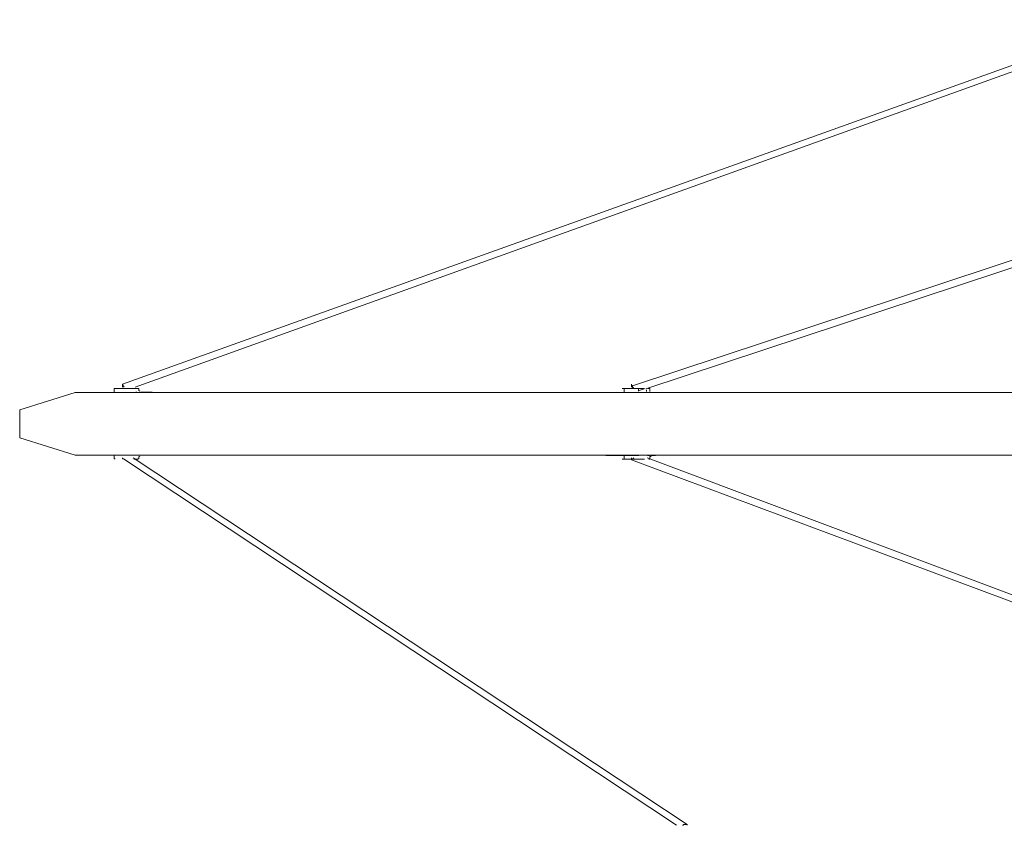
# Model space of a CAD drawing. Header units: millimetres. Extents: x 31.8 to 48.8, y -27.2 to 6.6.
# Tile 4 of 79: x 33.5 to 36.2, y -22.2 to -20. Entities that reach past the tile are written whole.
import ezdxf

# ---------------------------------------------------------------- set-up
doc = ezdxf.new("R2010")
doc.units = ezdxf.units.MM
doc.header["$MEASUREMENT"] = 0
doc.layers.add('Livello 1', color=7, linetype='Continuous', lineweight=0)

msp = doc.modelspace()

# ---------------------------------------------------------------- linework, layer by layer
at = {"layer": 'Livello 1', "color": 250, "lineweight": 5, "true_color": 0x1d1d1b}
for points in [[(36.5975, -19.9769), (36.5975, -19.9769), (33.8025, -20.9796), (33.8025, -20.9796)], [(33.8375, -20.9875), (33.8375, -20.9875), (36.6377, -19.9797), (36.6377, -19.9797)], [(37.2933, -20.2928), (37.2933, -20.2928), (35.2045, -20.9836), (35.2045, -20.9836)], [(35.242, -20.9918), (35.242, -20.9918), (37.2983, -20.3115), (37.2983, -20.3115)], [(33.6731, -21.0022), (33.6731, -21.0022), (33.5203, -21.0498), (33.5203, -21.0498)], [(33.7804, -20.9936), (33.7804, -20.9936), (33.7804, -21.0015), (33.7804, -21.0015)], [(33.8025, -20.9823), (33.8025, -20.9823), (33.8025, -20.9875), (33.8025, -20.9875)], [(33.842, -21.0015), (33.842, -21.0015), (33.8395, -21.0015), (33.8395, -21.0015)], [(33.8395, -21.0022), (33.8395, -21.0022), (33.8422, -21.0022), (33.8422, -21.0022)], [(33.8474, -20.9963), (33.8474, -20.9963), (33.8474, -20.9936), (33.8474, -20.9936)], [(33.8501, -20.9988), (33.8501, -20.9988), (33.8474, -20.9963), (33.8474, -20.9963)], [(33.8849, -21.0015), (33.8849, -21.0015), (33.8528, -21.0015), (33.8528, -21.0015)], [(35.2226, -21.0019), (35.2226, -21.0019), (35.1316, -21.0019), (35.1316, -21.0019)], [(35.1824, -20.9943), (35.1824, -20.9943), (35.1824, -21.0019), (35.1824, -21.0019)], [(35.2025, -20.9796), (35.2025, -20.9796), (35.2025, -20.9875), (35.2025, -20.9875)], [(35.2138, -21.0019), (35.2138, -21.0019), (35.2189, -21.0019), (35.2189, -21.0019)], [(35.2208, -20.9972), (35.2208, -20.9972), (35.2366, -20.9918), (35.2366, -20.9918)], [(35.2214, -20.9981), (35.2214, -20.9981), (35.2214, -20.9929), (35.2214, -20.9929)], [(35.2296, -20.9915), (35.2296, -20.9915), (35.2377, -20.9915), (35.2377, -20.9915)], [(35.2521, -20.9967), (35.2521, -20.9967), (35.2521, -20.9943), (35.2521, -20.9943)], [(35.2521, -20.9992), (35.2521, -20.9992), (35.2521, -20.9967), (35.2521, -20.9967)], [(35.2603, -21.0019), (35.2603, -21.0019), (35.2576, -21.0019), (35.2576, -21.0019)], [(35.2682, -21.0019), (35.2682, -21.0019), (35.2603, -21.0019), (35.2603, -21.0019)], [(33.5203, -21.0525), (33.5203, -21.0525), (33.5203, -21.1243), (33.5203, -21.1243)], [(33.5203, -21.127), (33.5203, -21.127), (33.6731, -21.1746), (33.6731, -21.1746)], [(33.6731, -21.1746), (33.6731, -21.1746), (33.6758, -21.1746), (33.6758, -21.1746)], [(33.7804, -21.1742), (33.7804, -21.1742), (33.7804, -21.1821), (33.7804, -21.1821)], [(33.8025, -21.1816), (33.8025, -21.1816), (33.8025, -21.1844), (33.8025, -21.1844)], [(33.8052, -21.1844), (33.8052, -21.1844), (33.8027, -21.1844), (33.8027, -21.1844)], [(33.8052, -21.1844), (33.8052, -21.1844), (35.326, -22.192), (35.326, -22.192)], [(35.3555, -22.1895), (35.3555, -22.1895), (33.8321, -21.1816), (33.8321, -21.1816)], [(33.8368, -21.1746), (33.8368, -21.1746), (33.8395, -21.1746), (33.8395, -21.1746)], [(33.8395, -21.1742), (33.8395, -21.1742), (33.842, -21.1742), (33.842, -21.1742)], [(33.8474, -21.1821), (33.8474, -21.1821), (33.8474, -21.1794), (33.8474, -21.1794)], [(33.8528, -21.1742), (33.8528, -21.1742), (33.8849, -21.1742), (33.8849, -21.1742)], [(35.1316, -21.1749), (35.1316, -21.1749), (35.2226, -21.1749), (35.2226, -21.1749)], [(35.1824, -21.1749), (35.1824, -21.1749), (35.1824, -21.1825), (35.1824, -21.1825)], [(35.2025, -21.1816), (35.2025, -21.1816), (35.2025, -21.1871), (35.2025, -21.1871)], [(35.2025, -21.1871), (35.2025, -21.1871), (36.7826, -21.7772), (36.7826, -21.7772)], [(36.7957, -21.7639), (36.7957, -21.7639), (35.2456, -21.1816), (35.2456, -21.1816)], [(35.2485, -21.1749), (35.2485, -21.1749), (35.2458, -21.1749), (35.2458, -21.1749)], [(35.2521, -21.1825), (35.2521, -21.1825), (35.2521, -21.1803), (35.2521, -21.1803)], [(35.2603, -21.1749), (35.2603, -21.1749), (35.2682, -21.1749), (35.2682, -21.1749)]]:
    msp.add_open_spline(points, degree=3, dxfattribs=at)
for points, knots in [([(33.6758, -21.0022), (33.6758, -21.0022), (33.6758, -21.0022), (33.6758, -21.0022), (33.6758, -21.0022), (33.6731, -21.0022), (33.6731, -21.0022)], [0, 0, 0, 0, 1, 1, 1, 2, 2, 2, 2]), ([(37.4493, -21.0022), (37.4493, -21.0022), (37.2883, -21.0022), (37.2883, -21.0022), (37.2883, -21.0022), (37.1301, -21.0022), (37.1301, -21.0022), (37.1301, -21.0022), (36.9718, -21.0022), (36.9718, -21.0022), (36.9718, -21.0022), (36.8163, -21.0022), (36.8163, -21.0022), (36.8163, -21.0022), (36.6634, -21.0022), (36.6634, -21.0022), (36.6634, -21.0022), (36.5133, -21.0022), (36.5133, -21.0022), (36.5133, -21.0022), (36.3631, -21.0022), (36.3631, -21.0022), (36.3631, -21.0022), (36.2182, -21.0022), (36.2182, -21.0022), (36.2182, -21.0022), (36.076, -21.0022), (36.076, -21.0022), (36.076, -21.0022), (35.934, -21.0022), (35.934, -21.0022), (35.934, -21.0022), (35.7971, -21.0022), (35.7971, -21.0022), (35.7971, -21.0022), (35.663, -21.0022), (35.663, -21.0022), (35.663, -21.0022), (35.5343, -21.0022), (35.5343, -21.0022), (35.5343, -21.0022), (35.4057, -21.0022), (35.4057, -21.0022), (35.4057, -21.0022), (35.2822, -21.0022), (35.2822, -21.0022), (35.2822, -21.0022), (35.1641, -21.0022), (35.1641, -21.0022), (35.1641, -21.0022), (35.0462, -21.0022), (35.0462, -21.0022), (35.0462, -21.0022), (34.9363, -21.0022), (34.9363, -21.0022), (34.9363, -21.0022), (34.829, -21.0022), (34.829, -21.0022), (34.829, -21.0022), (34.7245, -21.0022), (34.7245, -21.0022), (34.7245, -21.0022), (34.6252, -21.0022), (34.6252, -21.0022), (34.6252, -21.0022), (34.5315, -21.0022), (34.5315, -21.0022), (34.5315, -21.0022), (34.44, -21.0022), (34.44, -21.0022), (34.44, -21.0022), (34.3545, -21.0022), (34.3545, -21.0022), (34.3545, -21.0022), (34.2739, -21.0022), (34.2739, -21.0022), (34.2739, -21.0022), (34.1987, -21.0022), (34.1987, -21.0022), (34.1987, -21.0022), (34.1289, -21.0022), (34.1289, -21.0022), (34.1289, -21.0022), (34.0619, -21.0022), (34.0619, -21.0022), (34.0619, -21.0022), (34.0002, -21.0022), (34.0002, -21.0022), (34.0002, -21.0022), (33.944, -21.0022), (33.944, -21.0022), (33.944, -21.0022), (33.893, -21.0022), (33.893, -21.0022), (33.893, -21.0022), (33.8474, -21.0022), (33.8474, -21.0022), (33.8474, -21.0022), (33.8072, -21.0022), (33.8072, -21.0022), (33.8072, -21.0022), (33.7722, -21.0022), (33.7722, -21.0022), (33.7722, -21.0022), (33.7429, -21.0022), (33.7429, -21.0022), (33.7429, -21.0022), (33.7187, -21.0022), (33.7187, -21.0022), (33.7187, -21.0022), (33.7, -21.0022), (33.7, -21.0022), (33.7, -21.0022), (33.6867, -21.0022), (33.6867, -21.0022), (33.6867, -21.0022), (33.6785, -21.0022), (33.6785, -21.0022), (33.6785, -21.0022), (33.6758, -21.0022), (33.6758, -21.0022)], [0, 0, 0, 0, 1, 1, 1, 2, 2, 2, 3, 3, 3, 4, 4, 4, 5, 5, 5, 6, 6, 6, 7, 7, 7, 8, 8, 8, 9, 9, 9, 10, 10, 10, 11, 11, 11, 12, 12, 12, 13, 13, 13, 14, 14, 14, 15, 15, 15, 16, 16, 16, 17, 17, 17, 18, 18, 18, 19, 19, 19, 20, 20, 20, 21, 21, 21, 22, 22, 22, 23, 23, 23, 24, 24, 24, 25, 25, 25, 26, 26, 26, 27, 27, 27, 28, 28, 28, 29, 29, 29, 30, 30, 30, 31, 31, 31, 32, 32, 32, 33, 33, 33, 34, 34, 34, 35, 35, 35, 36, 36, 36, 37, 37, 37, 38, 38, 38, 39, 39, 39, 40, 40, 40, 40]), ([(33.7831, -20.9909), (33.7831, -20.9909), (33.7831, -20.9909), (33.7831, -20.9909), (33.7831, -20.9909), (33.7804, -20.9909), (33.7804, -20.9909), (33.7804, -20.9909), (33.7804, -20.9936), (33.7804, -20.9936)], [0, 0, 0, 0, 1, 1, 1, 2, 2, 2, 3, 3, 3, 3]), ([(33.7833, -20.9913), (33.7833, -20.9913), (33.7833, -20.9913), (33.7833, -20.9913), (33.7833, -20.9913), (33.7885, -20.9913), (33.7885, -20.9913), (33.7885, -20.9913), (33.7966, -20.9913), (33.7966, -20.9913), (33.7966, -20.9913), (33.8072, -20.9913), (33.8072, -20.9913), (33.8072, -20.9913), (33.8178, -20.9913), (33.8178, -20.9913), (33.8178, -20.9913), (33.8287, -20.9913), (33.8287, -20.9913), (33.8287, -20.9913), (33.8395, -20.9913), (33.8395, -20.9913), (33.8395, -20.9913), (33.8449, -20.9913), (33.8449, -20.9913)], [0, 0, 0, 0, 1, 1, 1, 2, 2, 2, 3, 3, 3, 4, 4, 4, 5, 5, 5, 6, 6, 6, 7, 7, 7, 8, 8, 8, 8]), ([(33.8052, -20.9796), (33.8052, -20.9796), (33.8027, -20.9796), (33.8027, -20.9796), (33.8027, -20.9796), (33.8027, -20.9823), (33.8027, -20.9823), (33.8027, -20.9823), (33.8052, -20.985), (33.8052, -20.985), (33.8052, -20.985), (33.8077, -20.9877), (33.8077, -20.9877)], [0, 0, 0, 0, 1, 1, 1, 2, 2, 2, 3, 3, 3, 4, 4, 4, 4]), ([(33.8395, -21.0022), (33.8395, -21.0022), (33.8395, -21.0022), (33.8395, -21.0022), (33.8395, -21.0022), (33.8368, -21.0022), (33.8368, -21.0022)], [0, 0, 0, 0, 1, 1, 1, 2, 2, 2, 2]), ([(33.8474, -20.9936), (33.8474, -20.9936), (33.8474, -20.9936), (33.8474, -20.9936), (33.8474, -20.9936), (33.8474, -20.9909), (33.8474, -20.9909), (33.8474, -20.9909), (33.8447, -20.9909), (33.8447, -20.9909)], [0, 0, 0, 0, 1, 1, 1, 2, 2, 2, 3, 3, 3, 3]), ([(35.1761, -20.9915), (35.1761, -20.9915), (35.1785, -20.9915), (35.1785, -20.9915), (35.1785, -20.9915), (35.1867, -20.9915), (35.1867, -20.9915), (35.1867, -20.9915), (35.1948, -20.9915), (35.1948, -20.9915), (35.1948, -20.9915), (35.2083, -20.9915), (35.2083, -20.9915), (35.2083, -20.9915), (35.2189, -20.9915), (35.2189, -20.9915), (35.2189, -20.9915), (35.2296, -20.9915), (35.2296, -20.9915)], [0, 0, 0, 0, 1, 1, 1, 2, 2, 2, 3, 3, 3, 4, 4, 4, 5, 5, 5, 6, 6, 6, 6]), ([(35.1851, -20.9915), (35.1851, -20.9915), (35.1851, -20.9915), (35.1851, -20.9915), (35.1851, -20.9915), (35.1824, -20.9915), (35.1824, -20.9915), (35.1824, -20.9915), (35.1824, -20.9943), (35.1824, -20.9943)], [0, 0, 0, 0, 1, 1, 1, 2, 2, 2, 3, 3, 3, 3]), ([(35.2072, -20.9913), (35.2072, -20.9913), (35.2072, -20.9886), (35.2072, -20.9886), (35.2072, -20.9886), (35.2045, -20.9886), (35.2045, -20.9886), (35.2045, -20.9886), (35.2045, -20.9859), (35.2045, -20.9859), (35.2045, -20.9859), (35.2018, -20.9832), (35.2018, -20.9832), (35.2018, -20.9832), (35.2045, -20.9832), (35.2045, -20.9832)], [0, 0, 0, 0, 1, 1, 1, 2, 2, 2, 3, 3, 3, 4, 4, 4, 5, 5, 5, 5]), ([(35.2431, -20.9994), (35.2431, -20.9994), (35.2431, -20.9994), (35.2431, -20.9994), (35.2431, -20.9994), (35.2431, -20.997), (35.2431, -20.997), (35.2431, -20.997), (35.2431, -20.9943), (35.2431, -20.9943)], [0, 0, 0, 0, 1, 1, 1, 2, 2, 2, 3, 3, 3, 3]), ([(35.2521, -20.9943), (35.2521, -20.9943), (35.2521, -20.9943), (35.2521, -20.9943), (35.2521, -20.9943), (35.2521, -20.9915), (35.2521, -20.9915), (35.2521, -20.9915), (35.2494, -20.9915), (35.2494, -20.9915), (35.2494, -20.9915), (35.2467, -20.9915), (35.2467, -20.9915)], [0, 0, 0, 0, 1, 1, 1, 2, 2, 2, 3, 3, 3, 4, 4, 4, 4]), ([(35.2576, -21.0019), (35.2576, -21.0019), (35.2576, -21.0019), (35.2576, -21.0019), (35.2576, -21.0019), (35.2548, -21.0019), (35.2548, -21.0019)], [0, 0, 0, 0, 1, 1, 1, 2, 2, 2, 2]), ([(33.5203, -21.0498), (33.5203, -21.0498), (33.5203, -21.0498), (33.5203, -21.0498), (33.5203, -21.0498), (33.5203, -21.0525), (33.5203, -21.0525)], [0, 0, 0, 0, 1, 1, 1, 2, 2, 2, 2]), ([(33.5203, -21.1243), (33.5203, -21.1243), (33.5203, -21.1243), (33.5203, -21.1243), (33.5203, -21.1243), (33.5203, -21.127), (33.5203, -21.127)], [0, 0, 0, 0, 1, 1, 1, 2, 2, 2, 2]), ([(33.6758, -21.1746), (33.6758, -21.1746), (33.6785, -21.1746), (33.6785, -21.1746), (33.6785, -21.1746), (33.6867, -21.1746), (33.6867, -21.1746), (33.6867, -21.1746), (33.7, -21.1746), (33.7, -21.1746), (33.7, -21.1746), (33.7187, -21.1746), (33.7187, -21.1746), (33.7187, -21.1746), (33.7429, -21.1746), (33.7429, -21.1746), (33.7429, -21.1746), (33.7722, -21.1746), (33.7722, -21.1746), (33.7722, -21.1746), (33.8072, -21.1746), (33.8072, -21.1746), (33.8072, -21.1746), (33.8474, -21.1746), (33.8474, -21.1746), (33.8474, -21.1746), (33.893, -21.1746), (33.893, -21.1746), (33.893, -21.1746), (33.944, -21.1746), (33.944, -21.1746), (33.944, -21.1746), (34.0002, -21.1746), (34.0002, -21.1746), (34.0002, -21.1746), (34.0619, -21.1746), (34.0619, -21.1746), (34.0619, -21.1746), (34.1289, -21.1746), (34.1289, -21.1746), (34.1289, -21.1746), (34.1987, -21.1746), (34.1987, -21.1746), (34.1987, -21.1746), (34.2739, -21.1746), (34.2739, -21.1746), (34.2739, -21.1746), (34.3545, -21.1746), (34.3545, -21.1746), (34.3545, -21.1746), (34.44, -21.1746), (34.44, -21.1746), (34.44, -21.1746), (34.5315, -21.1746), (34.5315, -21.1746), (34.5315, -21.1746), (34.6252, -21.1746), (34.6252, -21.1746), (34.6252, -21.1746), (34.7245, -21.1746), (34.7245, -21.1746), (34.7245, -21.1746), (34.829, -21.1746), (34.829, -21.1746), (34.829, -21.1746), (34.9363, -21.1746), (34.9363, -21.1746), (34.9363, -21.1746), (35.0462, -21.1746), (35.0462, -21.1746), (35.0462, -21.1746), (35.1641, -21.1746), (35.1641, -21.1746), (35.1641, -21.1746), (35.2822, -21.1746), (35.2822, -21.1746), (35.2822, -21.1746), (35.4057, -21.1746), (35.4057, -21.1746), (35.4057, -21.1746), (35.5343, -21.1746), (35.5343, -21.1746), (35.5343, -21.1746), (35.663, -21.1746), (35.663, -21.1746), (35.663, -21.1746), (35.7971, -21.1746), (35.7971, -21.1746), (35.7971, -21.1746), (35.934, -21.1746), (35.934, -21.1746), (35.934, -21.1746), (36.076, -21.1746), (36.076, -21.1746), (36.076, -21.1746), (36.2182, -21.1746), (36.2182, -21.1746), (36.2182, -21.1746), (36.3631, -21.1746), (36.3631, -21.1746), (36.3631, -21.1746), (36.5133, -21.1746), (36.5133, -21.1746), (36.5133, -21.1746), (36.6634, -21.1746), (36.6634, -21.1746), (36.6634, -21.1746), (36.8163, -21.1746), (36.8163, -21.1746), (36.8163, -21.1746), (36.9718, -21.1746), (36.9718, -21.1746), (36.9718, -21.1746), (37.1301, -21.1746), (37.1301, -21.1746), (37.1301, -21.1746), (37.2883, -21.1746), (37.2883, -21.1746), (37.2883, -21.1746), (37.4493, -21.1746), (37.4493, -21.1746)], [0, 0, 0, 0, 1, 1, 1, 2, 2, 2, 3, 3, 3, 4, 4, 4, 5, 5, 5, 6, 6, 6, 7, 7, 7, 8, 8, 8, 9, 9, 9, 10, 10, 10, 11, 11, 11, 12, 12, 12, 13, 13, 13, 14, 14, 14, 15, 15, 15, 16, 16, 16, 17, 17, 17, 18, 18, 18, 19, 19, 19, 20, 20, 20, 21, 21, 21, 22, 22, 22, 23, 23, 23, 24, 24, 24, 25, 25, 25, 26, 26, 26, 27, 27, 27, 28, 28, 28, 29, 29, 29, 30, 30, 30, 31, 31, 31, 32, 32, 32, 33, 33, 33, 34, 34, 34, 35, 35, 35, 36, 36, 36, 37, 37, 37, 38, 38, 38, 39, 39, 39, 40, 40, 40, 40]), ([(33.7804, -21.1821), (33.7804, -21.1821), (33.7804, -21.1821), (33.7804, -21.1821), (33.7804, -21.1821), (33.7804, -21.1846), (33.7804, -21.1846), (33.7804, -21.1846), (33.7831, -21.1846), (33.7831, -21.1846)], [0, 0, 0, 0, 1, 1, 1, 2, 2, 2, 3, 3, 3, 3]), ([(33.8449, -21.1855), (33.8449, -21.1855), (33.8449, -21.1855), (33.8449, -21.1855), (33.8449, -21.1855), (33.8395, -21.1855), (33.8395, -21.1855), (33.8395, -21.1855), (33.8341, -21.1855), (33.8341, -21.1855)], [0, 0, 0, 0, 1, 1, 1, 2, 2, 2, 3, 3, 3, 3]), ([(33.8422, -21.1746), (33.8422, -21.1746), (33.8422, -21.1746), (33.8422, -21.1746), (33.8422, -21.1746), (33.8395, -21.1746), (33.8395, -21.1746)], [0, 0, 0, 0, 1, 1, 1, 2, 2, 2, 2]), ([(33.8447, -21.1846), (33.8447, -21.1846), (33.8447, -21.1846), (33.8447, -21.1846), (33.8447, -21.1846), (33.8474, -21.1846), (33.8474, -21.1846), (33.8474, -21.1846), (33.8474, -21.1821), (33.8474, -21.1821)], [0, 0, 0, 0, 1, 1, 1, 2, 2, 2, 3, 3, 3, 3]), ([(33.8474, -21.1794), (33.8474, -21.1794), (33.8474, -21.1794), (33.8474, -21.1794), (33.8474, -21.1794), (33.8501, -21.1767), (33.8501, -21.1767)], [0, 0, 0, 0, 1, 1, 1, 2, 2, 2, 2]), ([(35.2296, -21.1853), (35.2296, -21.1853), (35.2189, -21.1853), (35.2189, -21.1853), (35.2189, -21.1853), (35.2083, -21.1853), (35.2083, -21.1853), (35.2083, -21.1853), (35.1948, -21.1853), (35.1948, -21.1853), (35.1948, -21.1853), (35.1867, -21.1853), (35.1867, -21.1853), (35.1867, -21.1853), (35.1785, -21.1853), (35.1785, -21.1853), (35.1785, -21.1853), (35.1761, -21.1853), (35.1761, -21.1853)], [0, 0, 0, 0, 1, 1, 1, 2, 2, 2, 3, 3, 3, 4, 4, 4, 5, 5, 5, 6, 6, 6, 6]), ([(35.1824, -21.1825), (35.1824, -21.1825), (35.1824, -21.1825), (35.1824, -21.1825), (35.1824, -21.1825), (35.1824, -21.1853), (35.1824, -21.1853), (35.1824, -21.1853), (35.1851, -21.1853), (35.1851, -21.1853)], [0, 0, 0, 0, 1, 1, 1, 2, 2, 2, 3, 3, 3, 3]), ([(35.2081, -21.1816), (35.2081, -21.1816), (35.2081, -21.1816), (35.2081, -21.1816), (35.2081, -21.1816), (35.2054, -21.1844), (35.2054, -21.1844), (35.2054, -21.1844), (35.2027, -21.1871), (35.2027, -21.1871)], [0, 0, 0, 0, 1, 1, 1, 2, 2, 2, 3, 3, 3, 3]), ([(35.2189, -21.1749), (35.2189, -21.1749), (35.2189, -21.1749), (35.2189, -21.1749), (35.2189, -21.1749), (35.2138, -21.1749), (35.2138, -21.1749)], [0, 0, 0, 0, 1, 1, 1, 2, 2, 2, 2]), ([(35.2377, -21.1853), (35.2377, -21.1853), (35.2377, -21.1853), (35.2377, -21.1853), (35.2377, -21.1853), (35.2296, -21.1853), (35.2296, -21.1853)], [0, 0, 0, 0, 1, 1, 1, 2, 2, 2, 2]), ([(35.2512, -21.1749), (35.2512, -21.1749), (35.2512, -21.1749), (35.2512, -21.1749), (35.2512, -21.1749), (35.2485, -21.1749), (35.2485, -21.1749)], [0, 0, 0, 0, 1, 1, 1, 2, 2, 2, 2]), ([(35.2494, -21.1853), (35.2494, -21.1853), (35.2494, -21.1853), (35.2494, -21.1853), (35.2494, -21.1853), (35.2521, -21.1853), (35.2521, -21.1853), (35.2521, -21.1853), (35.2521, -21.1825), (35.2521, -21.1825)], [0, 0, 0, 0, 1, 1, 1, 2, 2, 2, 3, 3, 3, 3]), ([(35.2521, -21.1776), (35.2521, -21.1776), (35.2548, -21.1776), (35.2548, -21.1776), (35.2548, -21.1776), (35.2576, -21.1749), (35.2576, -21.1749)], [0, 0, 0, 0, 1, 1, 1, 2, 2, 2, 2]), ([(35.2521, -21.1803), (35.2521, -21.1803), (35.2521, -21.1803), (35.2521, -21.1803), (35.2521, -21.1803), (35.2521, -21.1776), (35.2521, -21.1776)], [0, 0, 0, 0, 1, 1, 1, 2, 2, 2, 2]), ([(35.3422, -22.1922), (35.3422, -22.1922), (35.3422, -22.1922), (35.3422, -22.1922), (35.3422, -22.1922), (35.3447, -22.1922), (35.3447, -22.1922), (35.3447, -22.1922), (35.3447, -22.1895), (35.3447, -22.1895), (35.3447, -22.1895), (35.3474, -22.1895), (35.3474, -22.1895), (35.3474, -22.1895), (35.3501, -22.1895), (35.3501, -22.1895), (35.3501, -22.1895), (35.3528, -22.1895), (35.3528, -22.1895)], [0, 0, 0, 0, 1, 1, 1, 2, 2, 2, 3, 3, 3, 4, 4, 4, 5, 5, 5, 6, 6, 6, 6]), ([(35.3528, -22.1895), (35.3528, -22.1895), (35.3528, -22.1895), (35.3528, -22.1895), (35.3528, -22.1895), (35.3555, -22.1895), (35.3555, -22.1895), (35.3555, -22.1895), (35.3555, -22.1922), (35.3555, -22.1922)], [0, 0, 0, 0, 1, 1, 1, 2, 2, 2, 3, 3, 3, 3])]:
    msp.add_open_spline(points, degree=3, knots=knots, dxfattribs=at)

doc.saveas('drawing.dxf')
